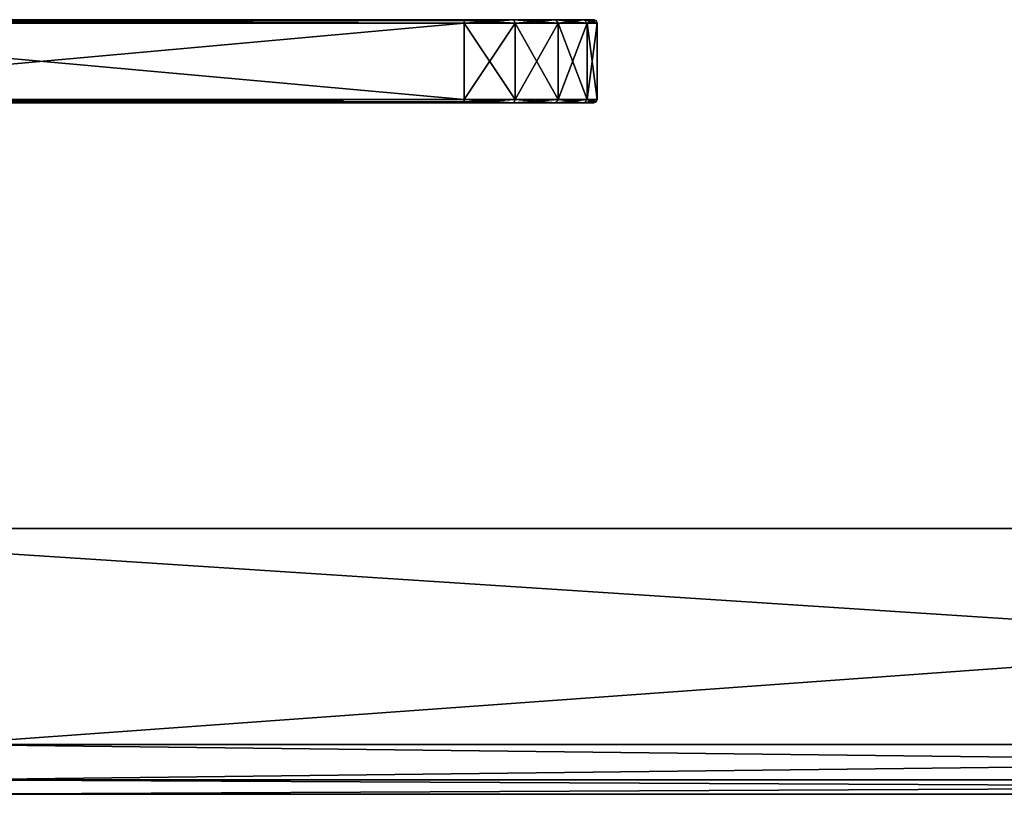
# Model space of a CAD drawing. Header units: millimetres. Extents: x -25 to 228, y -5 to 294.
# Tile 17 of 18: x 44 to 104, y 247 to 294. Entities that reach past the tile are written whole.
import ezdxf

# ---------------------------------------------------------------- set-up
doc = ezdxf.new("R2010")
doc.units = ezdxf.units.MM
doc.header["$LTSCALE"] = 2
for name, color, linetype, lineweight in [('1', 7, 'Continuous', 25), ('100', 7, 'Continuous', 25), ('101', 7, 'Continuous', 25), ('102', 7, 'Continuous', 25), ('103', 7, 'Continuous', 25), ('108', 7, 'Continuous', 25), ('109', 7, 'Continuous', 25), ('110', 7, 'Continuous', 25), ('111', 7, 'Continuous', 25), ('112', 7, 'Continuous', 25), ('16', 7, 'Continuous', 25), ('20', 7, 'Continuous', 25), ('5', 7, 'Continuous', 25), ('6', 7, 'Continuous', 25), ('7', 7, 'Continuous', 25), ('90', 7, 'Continuous', 25), ('91', 7, 'Continuous', 25), ('92', 7, 'Continuous', 25), ('93', 7, 'Continuous', 25), ('94', 7, 'Continuous', 25), ('97', 7, 'Continuous', 25), ('98', 7, 'Continuous', 25), ('99', 7, 'Continuous', 25)]:
    doc.layers.add(name, color=color, linetype=linetype, lineweight=lineweight)

msp = doc.modelspace()

# ---------------------------------------------------------------- linework, layer by layer
at = {"layer": '1', "color": 7, "linetype": 'Continuous', "transparency": 33554687}
for points in [[(20.125, 263, 16), (220, 263, 16), (20.125, 263, -16), (20.125, 263, 16)], [(20.125, 263, -16), (220, 263, 16), (220, 263, -16), (20.125, 263, -16)]]:
    msp.add_3dface(points, dxfattribs=at)
at = {"layer": '100', "color": 7, "linetype": 'Continuous', "transparency": 33554687}
for points in [[(73.98, 293.65, 15.208), (71, 293.65, 15.8), (74.061, 293.45, 15.391), (73.98, 293.65, 15.208)], [(74.061, 293.45, 15.391), (71, 293.65, 15.8), (71, 293.591, 15.941), (74.061, 293.45, 15.391)], [(71, 293.45, 16), (74.061, 293.45, 15.391), (71, 293.591, 15.941), (71, 293.45, 16)], [(76.515, 293.65, 13.515), (73.98, 293.65, 15.208), (76.657, 293.45, 13.657), (76.515, 293.65, 13.515)], [(73.98, 293.65, 15.208), (74.061, 293.45, 15.391), (76.657, 293.45, 13.657), (73.98, 293.65, 15.208)], [(78.208, 293.65, 10.98), (76.515, 293.65, 13.515), (78.391, 293.45, 11.061), (78.208, 293.65, 10.98)], [(76.515, 293.65, 13.515), (76.657, 293.45, 13.657), (78.391, 293.45, 11.061), (76.515, 293.65, 13.515)], [(79, 293.45, 8), (78.208, 293.65, 10.98), (78.391, 293.45, 11.061), (79, 293.45, 8)], [(78.208, 293.65, 10.98), (79, 293.45, 8), (78.941, 293.591, 8), (78.208, 293.65, 10.98)], [(78.8, 293.65, 8), (78.208, 293.65, 10.98), (78.941, 293.591, 8), (78.8, 293.65, 8)]]:
    msp.add_3dface(points, dxfattribs=at)
at = {"layer": '101', "color": 7, "linetype": 'Continuous', "transparency": 33554687}
for points in [[(78.8, 293.65, -8), (78.8, 293.65, 8), (78.941, 293.591, 8), (78.8, 293.65, -8)], [(78.8, 293.65, -8), (78.941, 293.591, 8), (78.941, 293.591, -8), (78.8, 293.65, -8)], [(79, 293.45, 8), (79, 293.45, -8), (78.941, 293.591, -8), (79, 293.45, 8)], [(78.941, 293.591, 8), (79, 293.45, 8), (78.941, 293.591, -8), (78.941, 293.591, 8)]]:
    msp.add_3dface(points, dxfattribs=at)
at = {"layer": '102', "color": 7, "linetype": 'Continuous', "transparency": 33554687}
for points in [[(71, 293.65, -15.8), (73.98, 293.65, -15.208), (71, 293.591, -15.941), (71, 293.65, -15.8)], [(71, 293.45, -16), (73.98, 293.65, -15.208), (74.061, 293.45, -15.391), (71, 293.45, -16)], [(73.98, 293.65, -15.208), (71, 293.45, -16), (71, 293.591, -15.941), (73.98, 293.65, -15.208)], [(73.98, 293.65, -15.208), (76.515, 293.65, -13.515), (74.061, 293.45, -15.391), (73.98, 293.65, -15.208)], [(76.515, 293.65, -13.515), (76.657, 293.45, -13.657), (74.061, 293.45, -15.391), (76.515, 293.65, -13.515)], [(76.515, 293.65, -13.515), (78.208, 293.65, -10.98), (76.657, 293.45, -13.657), (76.515, 293.65, -13.515)], [(78.208, 293.65, -10.98), (78.391, 293.45, -11.061), (76.657, 293.45, -13.657), (78.208, 293.65, -10.98)], [(78.208, 293.65, -10.98), (78.8, 293.65, -8), (78.391, 293.45, -11.061), (78.208, 293.65, -10.98)], [(78.391, 293.45, -11.061), (78.8, 293.65, -8), (78.941, 293.591, -8), (78.391, 293.45, -11.061)], [(79, 293.45, -8), (78.391, 293.45, -11.061), (78.941, 293.591, -8), (79, 293.45, -8)]]:
    msp.add_3dface(points, dxfattribs=at)
at = {"layer": '103', "color": 7, "linetype": 'Continuous', "transparency": 33554687}
for points in [[(20.125, 293.65, -15.8), (71, 293.65, -15.8), (71, 293.591, -15.941), (20.125, 293.65, -15.8)], [(20.125, 293.65, -15.8), (71, 293.591, -15.941), (20.125, 293.591, -15.941), (20.125, 293.65, -15.8)], [(71, 293.45, -16), (20.125, 293.45, -16), (20.125, 293.591, -15.941), (71, 293.45, -16)], [(71, 293.591, -15.941), (71, 293.45, -16), (20.125, 293.591, -15.941), (71, 293.591, -15.941)]]:
    msp.add_3dface(points, dxfattribs=at)
at = {"layer": '108', "color": 7, "linetype": 'Continuous', "transparency": 33554687}
for points in [[(71, 288.85, 16), (20.125, 288.85, 16), (20.125, 288.709, 15.941), (71, 288.85, 16)], [(71, 288.85, 16), (20.125, 288.709, 15.941), (71, 288.709, 15.941), (71, 288.85, 16)], [(20.125, 288.65, 15.8), (71, 288.65, 15.8), (71, 288.709, 15.941), (20.125, 288.65, 15.8)], [(20.125, 288.709, 15.941), (20.125, 288.65, 15.8), (71, 288.709, 15.941), (20.125, 288.709, 15.941)]]:
    msp.add_3dface(points, dxfattribs=at)
at = {"layer": '109', "color": 7, "linetype": 'Continuous', "transparency": 33554687}
for points in [[(71, 288.85, 16), (73.98, 288.65, 15.208), (74.061, 288.85, 15.391), (71, 288.85, 16)], [(73.98, 288.65, 15.208), (71, 288.85, 16), (71, 288.709, 15.941), (73.98, 288.65, 15.208)], [(71, 288.65, 15.8), (73.98, 288.65, 15.208), (71, 288.709, 15.941), (71, 288.65, 15.8)], [(73.98, 288.65, 15.208), (76.515, 288.65, 13.515), (74.061, 288.85, 15.391), (73.98, 288.65, 15.208)], [(76.515, 288.65, 13.515), (76.657, 288.85, 13.657), (74.061, 288.85, 15.391), (76.515, 288.65, 13.515)], [(76.515, 288.65, 13.515), (78.208, 288.65, 10.98), (76.657, 288.85, 13.657), (76.515, 288.65, 13.515)], [(78.208, 288.65, 10.98), (78.391, 288.85, 11.061), (76.657, 288.85, 13.657), (78.208, 288.65, 10.98)], [(78.208, 288.65, 10.98), (78.8, 288.65, 8), (78.391, 288.85, 11.061), (78.208, 288.65, 10.98)], [(79, 288.85, 8), (78.391, 288.85, 11.061), (78.941, 288.709, 8), (79, 288.85, 8)], [(78.391, 288.85, 11.061), (78.8, 288.65, 8), (78.941, 288.709, 8), (78.391, 288.85, 11.061)]]:
    msp.add_3dface(points, dxfattribs=at)
at = {"layer": '110', "color": 7, "linetype": 'Continuous', "transparency": 33554687}
for points in [[(78.8, 288.65, 8), (78.8, 288.65, -8), (78.941, 288.709, -8), (78.8, 288.65, 8)], [(78.941, 288.709, 8), (78.8, 288.65, 8), (78.941, 288.709, -8), (78.941, 288.709, 8)], [(79, 288.85, -8), (79, 288.85, 8), (78.941, 288.709, 8), (79, 288.85, -8)], [(79, 288.85, -8), (78.941, 288.709, 8), (78.941, 288.709, -8), (79, 288.85, -8)]]:
    msp.add_3dface(points, dxfattribs=at)
at = {"layer": '111', "color": 7, "linetype": 'Continuous', "transparency": 33554687}
for points in [[(73.98, 288.65, -15.208), (71, 288.65, -15.8), (74.061, 288.85, -15.391), (73.98, 288.65, -15.208)], [(74.061, 288.85, -15.391), (71, 288.65, -15.8), (71, 288.709, -15.941), (74.061, 288.85, -15.391)], [(71, 288.85, -16), (74.061, 288.85, -15.391), (71, 288.709, -15.941), (71, 288.85, -16)], [(76.515, 288.65, -13.515), (73.98, 288.65, -15.208), (76.657, 288.85, -13.657), (76.515, 288.65, -13.515)], [(73.98, 288.65, -15.208), (74.061, 288.85, -15.391), (76.657, 288.85, -13.657), (73.98, 288.65, -15.208)], [(78.208, 288.65, -10.98), (76.515, 288.65, -13.515), (78.391, 288.85, -11.061), (78.208, 288.65, -10.98)], [(76.515, 288.65, -13.515), (76.657, 288.85, -13.657), (78.391, 288.85, -11.061), (76.515, 288.65, -13.515)], [(79, 288.85, -8), (78.208, 288.65, -10.98), (78.391, 288.85, -11.061), (79, 288.85, -8)], [(78.208, 288.65, -10.98), (79, 288.85, -8), (78.941, 288.709, -8), (78.208, 288.65, -10.98)], [(78.8, 288.65, -8), (78.208, 288.65, -10.98), (78.941, 288.709, -8), (78.8, 288.65, -8)]]:
    msp.add_3dface(points, dxfattribs=at)
at = {"layer": '112', "color": 7, "linetype": 'Continuous', "transparency": 33554687}
for points in [[(20.125, 288.85, -16), (71, 288.85, -16), (71, 288.709, -15.941), (20.125, 288.85, -16)], [(20.125, 288.85, -16), (71, 288.709, -15.941), (20.125, 288.709, -15.941), (20.125, 288.85, -16)], [(71, 288.65, -15.8), (20.125, 288.65, -15.8), (20.125, 288.709, -15.941), (71, 288.65, -15.8)], [(71, 288.709, -15.941), (71, 288.65, -15.8), (20.125, 288.709, -15.941), (71, 288.709, -15.941)]]:
    msp.add_3dface(points, dxfattribs=at)
at = {"layer": '16', "color": 7, "linetype": 'Continuous', "transparency": 33554687}
for points in [[(220, 250, 16), (39.563, 250, 16), (39.563, 247.879, 15.121), (220, 250, 16)], [(220, 250, 16), (39.563, 247.879, 15.121), (220, 247.879, 15.121), (220, 250, 16)], [(39.563, 247, 13), (220, 247, 13), (220, 247.879, 15.121), (39.563, 247, 13)], [(39.563, 247.879, 15.121), (39.563, 247, 13), (220, 247.879, 15.121), (39.563, 247.879, 15.121)]]:
    msp.add_3dface(points, dxfattribs=at)
at = {"layer": '20', "color": 7, "linetype": 'Continuous', "transparency": 33554687}
for points in [[(39.563, 250, -16), (220, 250, -16), (220, 247.879, -15.121), (39.563, 250, -16)], [(39.563, 250, -16), (220, 247.879, -15.121), (39.563, 247.879, -15.121), (39.563, 250, -16)], [(220, 247, -13), (39.563, 247, -13), (39.563, 247.879, -15.121), (220, 247, -13)], [(220, 247.879, -15.121), (220, 247, -13), (39.563, 247.879, -15.121), (220, 247.879, -15.121)]]:
    msp.add_3dface(points, dxfattribs=at)
at = {"layer": '5', "color": 7, "linetype": 'Continuous', "transparency": 33554687}
for points in [[(220, 263, 16), (20.125, 263, 16), (220, 250, 16), (220, 263, 16)], [(20.125, 263, 16), (39.563, 250, 16), (220, 250, 16), (20.125, 263, 16)]]:
    msp.add_3dface(points, dxfattribs=at)
at = {"layer": '6', "color": 7, "linetype": 'Continuous', "transparency": 33554687}
for points in [[(220, 247, -13), (220, 247, 13), (39.563, 247, 13), (220, 247, -13)], [(39.563, 247, -13), (220, 247, -13), (42.118, 247, -6.768), (39.563, 247, -13)], [(42.118, 247, 6.768), (220, 247, -13), (39.563, 247, 13), (42.118, 247, 6.768)], [(42.118, 247, -6.768), (220, 247, -13), (43, 247), (42.118, 247, -6.768)], [(43, 247), (220, 247, -13), (42.118, 247, 6.768), (43, 247)]]:
    msp.add_3dface(points, dxfattribs=at)
at = {"layer": '7', "color": 7, "linetype": 'Continuous', "transparency": 33554687}
for points in [[(20.125, 263, -16), (220, 263, -16), (39.563, 250, -16), (20.125, 263, -16)], [(39.563, 250, -16), (220, 263, -16), (220, 250, -16), (39.563, 250, -16)]]:
    msp.add_3dface(points, dxfattribs=at)
at = {"layer": '90', "color": 7, "linetype": 'Continuous', "transparency": 33554687}
for points in [[(79, 293.45, 8), (79, 288.85, 8), (79, 288.85, -8), (79, 293.45, 8)], [(79, 293.45, -8), (79, 293.45, 8), (79, 288.85, -8), (79, 293.45, -8)]]:
    msp.add_3dface(points, dxfattribs=at)
at = {"layer": '91', "color": 7, "linetype": 'Continuous', "transparency": 33554687}
for points in [[(20.125, 293.65, -15.8), (20.125, 293.65, 15.8), (71, 293.65, 15.8), (20.125, 293.65, -15.8)], [(71, 293.65, -15.8), (20.125, 293.65, -15.8), (71, 293.65, 15.8), (71, 293.65, -15.8)], [(73.98, 293.65, -15.208), (71, 293.65, -15.8), (73.98, 293.65, 15.208), (73.98, 293.65, -15.208)], [(73.98, 293.65, 15.208), (71, 293.65, -15.8), (71, 293.65, 15.8), (73.98, 293.65, 15.208)], [(76.515, 293.65, -13.515), (73.98, 293.65, -15.208), (76.515, 293.65, 13.515), (76.515, 293.65, -13.515)], [(76.515, 293.65, 13.515), (73.98, 293.65, -15.208), (73.98, 293.65, 15.208), (76.515, 293.65, 13.515)], [(78.208, 293.65, -10.98), (76.515, 293.65, -13.515), (78.208, 293.65, 10.98), (78.208, 293.65, -10.98)], [(78.208, 293.65, 10.98), (76.515, 293.65, -13.515), (76.515, 293.65, 13.515), (78.208, 293.65, 10.98)], [(78.8, 293.65, -8), (78.208, 293.65, -10.98), (78.8, 293.65, 8), (78.8, 293.65, -8)], [(78.8, 293.65, 8), (78.208, 293.65, -10.98), (78.208, 293.65, 10.98), (78.8, 293.65, 8)]]:
    msp.add_3dface(points, dxfattribs=at)
at = {"layer": '92', "color": 7, "linetype": 'Continuous', "transparency": 33554687}
for points in [[(71, 288.65, 15.8), (20.125, 288.65, 15.8), (71, 288.65, -15.8), (71, 288.65, 15.8)], [(71, 288.65, -15.8), (20.125, 288.65, 15.8), (21.686, 288.65, 5.997), (71, 288.65, -15.8)], [(20.125, 288.65, -15.8), (71, 288.65, -15.8), (21.686, 288.65, -5.997), (20.125, 288.65, -15.8)], [(21.686, 288.65, -5.997), (71, 288.65, -15.8), (21.686, 288.65, 5.997), (21.686, 288.65, -5.997)], [(73.98, 288.65, 15.208), (71, 288.65, 15.8), (73.98, 288.65, -15.208), (73.98, 288.65, 15.208)], [(73.98, 288.65, -15.208), (71, 288.65, 15.8), (71, 288.65, -15.8), (73.98, 288.65, -15.208)], [(76.515, 288.65, 13.515), (73.98, 288.65, 15.208), (76.515, 288.65, -13.515), (76.515, 288.65, 13.515)], [(76.515, 288.65, -13.515), (73.98, 288.65, 15.208), (73.98, 288.65, -15.208), (76.515, 288.65, -13.515)], [(78.208, 288.65, 10.98), (76.515, 288.65, 13.515), (78.208, 288.65, -10.98), (78.208, 288.65, 10.98)], [(78.208, 288.65, -10.98), (76.515, 288.65, 13.515), (76.515, 288.65, -13.515), (78.208, 288.65, -10.98)], [(78.8, 288.65, 8), (78.208, 288.65, 10.98), (78.8, 288.65, -8), (78.8, 288.65, 8)], [(78.8, 288.65, -8), (78.208, 288.65, 10.98), (78.208, 288.65, -10.98), (78.8, 288.65, -8)]]:
    msp.add_3dface(points, dxfattribs=at)
at = {"layer": '93', "color": 7, "linetype": 'Continuous', "transparency": 33554687}
for points in [[(71, 293.45, -16), (71, 288.85, -16), (20.125, 288.85, -16), (71, 293.45, -16)], [(20.125, 293.45, -16), (71, 293.45, -16), (20.125, 288.85, -16), (20.125, 293.45, -16)]]:
    msp.add_3dface(points, dxfattribs=at)
at = {"layer": '94', "color": 7, "linetype": 'Continuous', "transparency": 33554687}
for points in [[(20.125, 293.45, 16), (20.125, 288.85, 16), (71, 288.85, 16), (20.125, 293.45, 16)], [(71, 293.45, 16), (20.125, 293.45, 16), (71, 288.85, 16), (71, 293.45, 16)]]:
    msp.add_3dface(points, dxfattribs=at)
at = {"layer": '97', "color": 7, "linetype": 'Continuous', "transparency": 33554687}
for points in [[(71, 293.45, 16), (71, 288.85, 16), (74.061, 288.85, 15.391), (71, 293.45, 16)], [(74.061, 293.45, 15.391), (71, 293.45, 16), (74.061, 288.85, 15.391), (74.061, 293.45, 15.391)], [(76.657, 293.45, 13.657), (74.061, 293.45, 15.391), (76.657, 288.85, 13.657), (76.657, 293.45, 13.657)], [(76.657, 288.85, 13.657), (74.061, 293.45, 15.391), (74.061, 288.85, 15.391), (76.657, 288.85, 13.657)], [(78.391, 293.45, 11.061), (76.657, 293.45, 13.657), (78.391, 288.85, 11.061), (78.391, 293.45, 11.061)], [(78.391, 288.85, 11.061), (76.657, 293.45, 13.657), (76.657, 288.85, 13.657), (78.391, 288.85, 11.061)], [(79, 288.85, 8), (79, 293.45, 8), (78.391, 293.45, 11.061), (79, 288.85, 8)], [(79, 288.85, 8), (78.391, 293.45, 11.061), (78.391, 288.85, 11.061), (79, 288.85, 8)]]:
    msp.add_3dface(points, dxfattribs=at)
at = {"layer": '98', "color": 7, "linetype": 'Continuous', "transparency": 33554687}
for points in [[(71, 288.85, -16), (71, 293.45, -16), (74.061, 293.45, -15.391), (71, 288.85, -16)], [(71, 288.85, -16), (74.061, 293.45, -15.391), (74.061, 288.85, -15.391), (71, 288.85, -16)], [(74.061, 293.45, -15.391), (76.657, 293.45, -13.657), (74.061, 288.85, -15.391), (74.061, 293.45, -15.391)], [(74.061, 288.85, -15.391), (76.657, 293.45, -13.657), (76.657, 288.85, -13.657), (74.061, 288.85, -15.391)], [(76.657, 293.45, -13.657), (78.391, 293.45, -11.061), (76.657, 288.85, -13.657), (76.657, 293.45, -13.657)], [(76.657, 288.85, -13.657), (78.391, 293.45, -11.061), (78.391, 288.85, -11.061), (76.657, 288.85, -13.657)], [(79, 293.45, -8), (79, 288.85, -8), (78.391, 288.85, -11.061), (79, 293.45, -8)], [(78.391, 293.45, -11.061), (79, 293.45, -8), (78.391, 288.85, -11.061), (78.391, 293.45, -11.061)]]:
    msp.add_3dface(points, dxfattribs=at)
at = {"layer": '99', "color": 7, "linetype": 'Continuous', "transparency": 33554687}
for points in [[(71, 293.65, 15.8), (20.125, 293.65, 15.8), (20.125, 293.591, 15.941), (71, 293.65, 15.8)], [(71, 293.65, 15.8), (20.125, 293.591, 15.941), (71, 293.591, 15.941), (71, 293.65, 15.8)], [(20.125, 293.45, 16), (71, 293.45, 16), (71, 293.591, 15.941), (20.125, 293.45, 16)], [(20.125, 293.591, 15.941), (20.125, 293.45, 16), (71, 293.591, 15.941), (20.125, 293.591, 15.941)]]:
    msp.add_3dface(points, dxfattribs=at)

doc.saveas('drawing.dxf')
